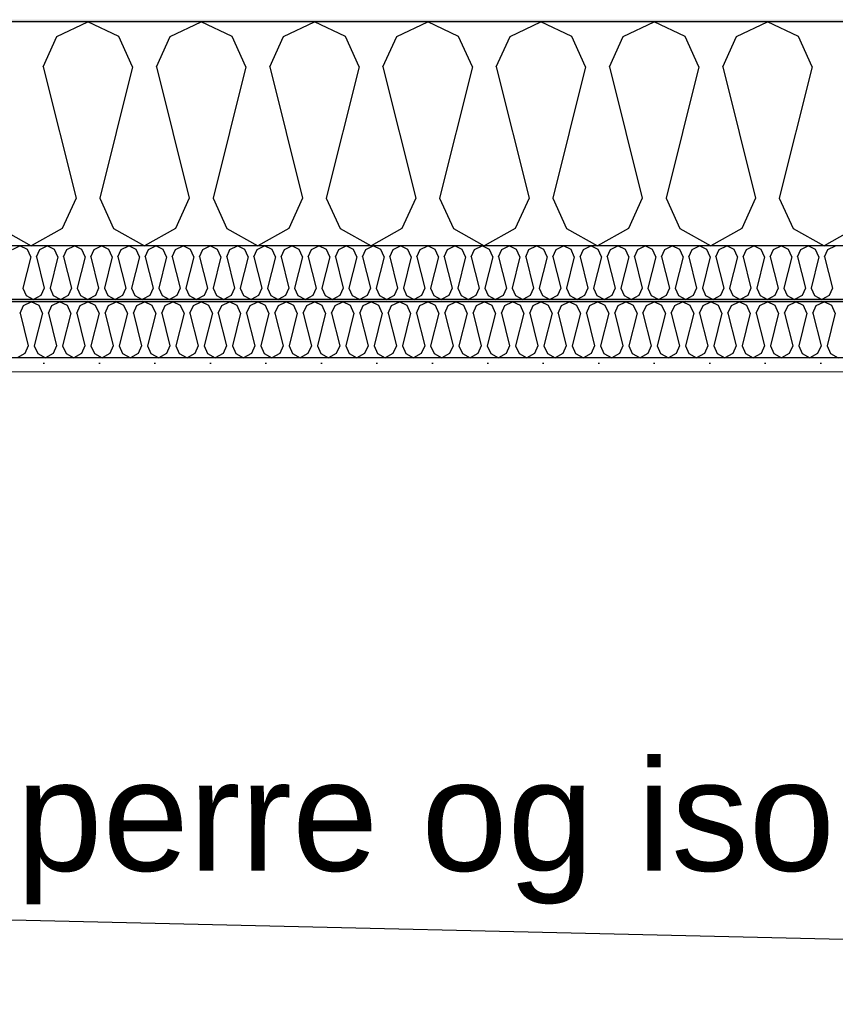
# Model space of a CAD drawing. Header units: millimetres. Extents: x -8544 to 51179, y -2070 to 39312.
# Tile 69 of 165: x 10653 to 11388, y 9598 to 10485. Entities that reach past the tile are written whole.
import ezdxf

# ---------------------------------------------------------------- set-up
doc = ezdxf.new("R2010")
doc.units = ezdxf.units.MM
doc.header["$LTSCALE"] = 0.5
doc.header["$MEASUREMENT"] = 0
doc.linetypes.add('PLINE', pattern=[0])
doc.layers.add('236- Innvendig kledning og overflate(Nye konstruksjoner)', color=7, linetype='Continuous', lineweight=0)
for name, color, linetype in [('256- Faste himlinger og overflatebehandling (Skravur)(Nye konstruksjoner)', 7, 'Continuous'), ('256- Faste himlinger og overflatebehandling(Nye konstruksjoner)', 7, 'Continuous'), ('261- Primærkonstruksjon (tak)', 7, 'Continuous'), ('261- Primærkonstruksjon (tak) (Skravur)', 7, 'Continuous'), ('262- Taktekking (Skravur)(Nye konstruksjoner)', 7, 'Continuous'), ('832- Tekst bygning(Nye konstruksjoner)', 7, 'Continuous')]:
    doc.layers.add(name, color=color, linetype=linetype)
doc.styles.add('GENERATED_STYLE_3', font='arial.ttf')
doc.dimstyles.new('GENERATED_STYLE__2', dxfattribs={"dimtxt": 0.18, "dimasz": 182.4, "dimexe": 0.18, "dimexo": 0.0625, "dimgap": 0, "dimtad": 0, "dimtih": 1, "dimtoh": 1, "dimdec": 4, "dimzin": 0, "dimdsep": 46, "dimcen": 0.09, "dimadec": 0, "dimazin": 0, "dimtfac": 1, "dimtdec": 4, "dimtmove": 0, "dimatfit": 3, "dimldrblk": 'ARROWHEAD_5', "dimfxl": 1, "dimtolj": 1, "dimtzin": 0, "dimarcsym": 0})

# ---------------------------------------------------------------- blocks, each defined once
blk = doc.blocks.new('*X3')
at = {"layer": '261- Primærkonstruksjon (tak) (Skravur)', "linetype": 'PLINE'}
for p, q in [((10686.86, 10469.96), (10714.72, 10483.15)), ((10742.59, 10469.96), (10714.72, 10483.15)), ((10788.9, 10469.96), (10816.77, 10483.15)), ((10844.63, 10469.96), (10816.77, 10483.15)), ((10890.95, 10469.96), (10918.81, 10483.15)), ((10946.68, 10469.96), (10918.81, 10483.15)), ((10992.99, 10469.96), (11020.86, 10483.15)), ((11048.72, 10469.96), (11020.86, 10483.15)), ((11095.04, 10469.96), (11122.9, 10483.15)), ((11150.77, 10469.96), (11122.9, 10483.15)), ((11197.08, 10469.96), (11224.95, 10483.15)), ((11252.81, 10469.96), (11224.95, 10483.15)), ((11299.13, 10469.96), (11326.99, 10483.15)), ((11354.86, 10469.96), (11326.99, 10483.15)), ((10674.42, 10442.63), (10686.86, 10469.96)), ((10755.03, 10442.63), (10742.59, 10469.96)), ((10776.46, 10442.63), (10788.9, 10469.96)), ((10857.07, 10442.63), (10844.63, 10469.96)), ((10878.51, 10442.63), (10890.95, 10469.96)), ((10959.12, 10442.63), (10946.68, 10469.96)), ((10980.55, 10442.63), (10992.99, 10469.96)), ((11061.16, 10442.63), (11048.72, 10469.96)), ((11082.6, 10442.63), (11095.04, 10469.96)), ((11163.21, 10442.63), (11150.77, 10469.96)), ((11184.64, 10442.63), (11197.08, 10469.96)), ((11265.25, 10442.63), (11252.81, 10469.96)), ((11286.69, 10442.63), (11299.13, 10469.96)), ((11367.3, 10442.63), (11354.86, 10469.96)), ((10674.42, 10442.63), (10704, 10324.3)), ((10755.03, 10442.63), (10725.44, 10324.3)), ((10776.46, 10442.63), (10806.05, 10324.3)), ((10857.07, 10442.63), (10827.49, 10324.3)), ((10878.51, 10442.63), (10908.09, 10324.3)), ((10959.12, 10442.63), (10929.53, 10324.3)), ((10980.55, 10442.63), (11010.14, 10324.3)), ((11061.16, 10442.63), (11031.58, 10324.3)), ((11082.6, 10442.63), (11112.18, 10324.3)), ((11163.21, 10442.63), (11133.62, 10324.3)), ((11184.64, 10442.63), (11214.23, 10324.3)), ((11265.25, 10442.63), (11235.67, 10324.3)), ((11286.69, 10442.63), (11316.27, 10324.3)), ((11367.3, 10442.63), (11337.71, 10324.3)), ((10704, 10324.3), (10691.57, 10296.97)), ((10725.44, 10324.3), (10737.88, 10296.97)), ((10806.05, 10324.3), (10793.61, 10296.97)), ((10827.49, 10324.3), (10839.92, 10296.97)), ((10908.09, 10324.3), (10895.66, 10296.97)), ((10929.53, 10324.3), (10941.97, 10296.97)), ((11010.14, 10324.3), (10997.7, 10296.97)), ((11031.58, 10324.3), (11044.01, 10296.97)), ((11112.18, 10324.3), (11099.75, 10296.97)), ((11133.62, 10324.3), (11146.06, 10296.97)), ((11214.23, 10324.3), (11201.79, 10296.97)), ((11235.67, 10324.3), (11248.1, 10296.97)), ((11316.27, 10324.3), (11303.84, 10296.97)), ((11337.71, 10324.3), (11350.15, 10296.97)), ((10635.83, 10296.97), (10663.7, 10281.42)), ((10691.57, 10296.97), (10663.7, 10281.42)), ((10737.88, 10296.97), (10765.75, 10281.42)), ((10793.61, 10296.97), (10765.75, 10281.42)), ((10839.92, 10296.97), (10867.79, 10281.42)), ((10895.66, 10296.97), (10867.79, 10281.42)), ((10941.97, 10296.97), (10969.84, 10281.42)), ((10997.7, 10296.97), (10969.84, 10281.42)), ((11044.01, 10296.97), (11071.88, 10281.42)), ((11099.75, 10296.97), (11071.88, 10281.42)), ((11146.06, 10296.97), (11173.93, 10281.42)), ((11201.79, 10296.97), (11173.93, 10281.42)), ((11248.1, 10296.97), (11275.97, 10281.42)), ((11303.84, 10296.97), (11275.97, 10281.42)), ((11350.15, 10296.97), (11378.01, 10281.42)), ((11405.88, 10296.97), (11378.01, 10281.42))]:
    blk.add_line(p, q, dxfattribs=at)
blk = doc.blocks.new('*X59')
at = {"layer": '256- Faste himlinger og overflatebehandling (Skravur)(Nye konstruksjoner)', "linetype": 'PLINE'}
for p, q in [((10653.62, 10220.86), (10656.73, 10227.69)), ((10656.73, 10227.69), (10663.7, 10230.99)), ((10670.67, 10227.69), (10663.7, 10230.99)), ((10673.78, 10220.86), (10670.67, 10227.69)), ((10679.14, 10220.86), (10682.24, 10227.69)), ((10682.24, 10227.69), (10689.21, 10230.99)), ((10696.18, 10227.69), (10689.21, 10230.99)), ((10699.29, 10220.86), (10696.18, 10227.69)), ((10704.65, 10220.86), (10707.76, 10227.69)), ((10707.76, 10227.69), (10714.72, 10230.99)), ((10721.69, 10227.69), (10714.72, 10230.99)), ((10724.8, 10220.86), (10721.69, 10227.69)), ((10730.16, 10220.86), (10733.27, 10227.69)), ((10733.27, 10227.69), (10740.23, 10230.99)), ((10747.2, 10227.69), (10740.23, 10230.99)), ((10750.31, 10220.86), (10747.2, 10227.69)), ((10755.67, 10220.86), (10758.78, 10227.69)), ((10758.78, 10227.69), (10765.75, 10230.99)), ((10772.71, 10227.69), (10765.75, 10230.99)), ((10775.82, 10220.86), (10772.71, 10227.69)), ((10781.18, 10220.86), (10784.29, 10227.69)), ((10784.29, 10227.69), (10791.26, 10230.99)), ((10798.22, 10227.69), (10791.26, 10230.99)), ((10801.33, 10220.86), (10798.22, 10227.69)), ((10806.69, 10220.86), (10809.8, 10227.69)), ((10809.8, 10227.69), (10816.77, 10230.99)), ((10823.73, 10227.69), (10816.77, 10230.99)), ((10826.84, 10220.86), (10823.73, 10227.69)), ((10832.2, 10220.86), (10835.31, 10227.69)), ((10835.31, 10227.69), (10842.28, 10230.99)), ((10849.25, 10227.69), (10842.28, 10230.99)), ((10852.35, 10220.86), (10849.25, 10227.69)), ((10857.71, 10220.86), (10860.82, 10227.69)), ((10860.82, 10227.69), (10867.79, 10230.99)), ((10874.76, 10227.69), (10867.79, 10230.99)), ((10877.87, 10220.86), (10874.76, 10227.69)), ((10883.23, 10220.86), (10886.33, 10227.69)), ((10886.33, 10227.69), (10893.3, 10230.99)), ((10900.27, 10227.69), (10893.3, 10230.99)), ((10903.38, 10220.86), (10900.27, 10227.69)), ((10908.74, 10220.86), (10911.85, 10227.69)), ((10911.85, 10227.69), (10918.81, 10230.99)), ((10925.78, 10227.69), (10918.81, 10230.99)), ((10928.89, 10220.86), (10925.78, 10227.69)), ((10934.25, 10220.86), (10937.36, 10227.69)), ((10937.36, 10227.69), (10944.32, 10230.99)), ((10951.29, 10227.69), (10944.32, 10230.99)), ((10954.4, 10220.86), (10951.29, 10227.69)), ((10959.76, 10220.86), (10962.87, 10227.69)), ((10962.87, 10227.69), (10969.84, 10230.99)), ((10976.8, 10227.69), (10969.84, 10230.99)), ((10979.91, 10220.86), (10976.8, 10227.69)), ((10985.27, 10220.86), (10988.38, 10227.69)), ((10988.38, 10227.69), (10995.35, 10230.99)), ((11002.31, 10227.69), (10995.35, 10230.99)), ((11005.42, 10220.86), (11002.31, 10227.69)), ((11010.78, 10220.86), (11013.89, 10227.69)), ((11013.89, 10227.69), (11020.86, 10230.99)), ((11027.82, 10227.69), (11020.86, 10230.99)), ((11030.93, 10220.86), (11027.82, 10227.69)), ((11036.29, 10220.86), (11039.4, 10227.69)), ((11039.4, 10227.69), (11046.37, 10230.99)), ((11053.34, 10227.69), (11046.37, 10230.99)), ((11056.44, 10220.86), (11053.34, 10227.69)), ((11061.8, 10220.86), (11064.91, 10227.69)), ((11064.91, 10227.69), (11071.88, 10230.99)), ((11078.85, 10227.69), (11071.88, 10230.99)), ((11081.96, 10220.86), (11078.85, 10227.69)), ((11087.32, 10220.86), (11090.42, 10227.69)), ((11090.42, 10227.69), (11097.39, 10230.99)), ((11104.36, 10227.69), (11097.39, 10230.99)), ((11107.47, 10220.86), (11104.36, 10227.69)), ((11112.83, 10220.86), (11115.94, 10227.69)), ((11115.94, 10227.69), (11122.9, 10230.99)), ((11129.87, 10227.69), (11122.9, 10230.99)), ((11132.98, 10220.86), (11129.87, 10227.69)), ((11138.34, 10220.86), (11141.45, 10227.69)), ((11141.45, 10227.69), (11148.41, 10230.99)), ((11155.38, 10227.69), (11148.41, 10230.99)), ((11158.49, 10220.86), (11155.38, 10227.69)), ((11163.85, 10220.86), (11166.96, 10227.69)), ((11166.96, 10227.69), (11173.93, 10230.99)), ((11180.89, 10227.69), (11173.93, 10230.99)), ((11184, 10220.86), (11180.89, 10227.69)), ((11189.36, 10220.86), (11192.47, 10227.69)), ((11192.47, 10227.69), (11199.44, 10230.99)), ((11206.4, 10227.69), (11199.44, 10230.99)), ((11209.51, 10220.86), (11206.4, 10227.69)), ((11214.87, 10220.86), (11217.98, 10227.69)), ((11217.98, 10227.69), (11224.95, 10230.99)), ((11231.91, 10227.69), (11224.95, 10230.99)), ((11235.02, 10220.86), (11231.91, 10227.69)), ((11240.38, 10220.86), (11243.49, 10227.69)), ((11243.49, 10227.69), (11250.46, 10230.99)), ((11257.43, 10227.69), (11250.46, 10230.99)), ((11260.53, 10220.86), (11257.43, 10227.69)), ((11265.89, 10220.86), (11269, 10227.69)), ((11269, 10227.69), (11275.97, 10230.99)), ((11282.94, 10227.69), (11275.97, 10230.99)), ((11286.05, 10220.86), (11282.94, 10227.69)), ((11291.41, 10220.86), (11294.51, 10227.69)), ((11294.51, 10227.69), (11301.48, 10230.99)), ((11308.45, 10227.69), (11301.48, 10230.99)), ((11311.56, 10220.86), (11308.45, 10227.69)), ((11316.92, 10220.86), (11320.03, 10227.69)), ((11320.03, 10227.69), (11326.99, 10230.99)), ((11333.96, 10227.69), (11326.99, 10230.99)), ((11337.07, 10220.86), (11333.96, 10227.69)), ((11342.43, 10220.86), (11345.54, 10227.69)), ((11345.54, 10227.69), (11352.5, 10230.99)), ((11359.47, 10227.69), (11352.5, 10230.99)), ((11362.58, 10220.86), (11359.47, 10227.69)), ((11367.94, 10220.86), (11371.05, 10227.69)), ((11371.05, 10227.69), (11378.01, 10230.99)), ((11384.98, 10227.69), (11378.01, 10230.99)), ((11388.09, 10220.86), (11384.98, 10227.69)), ((10653.62, 10220.86), (10661.02, 10191.28)), ((10673.78, 10220.86), (10666.38, 10191.28)), ((10679.14, 10220.86), (10686.53, 10191.28)), ((10699.29, 10220.86), (10691.89, 10191.28)), ((10704.65, 10220.86), (10712.04, 10191.28)), ((10724.8, 10220.86), (10717.4, 10191.28)), ((10730.16, 10220.86), (10737.55, 10191.28)), ((10750.31, 10220.86), (10742.91, 10191.28)), ((10755.67, 10220.86), (10763.07, 10191.28)), ((10775.82, 10220.86), (10768.43, 10191.28)), ((10781.18, 10220.86), (10788.58, 10191.28)), ((10801.33, 10220.86), (10793.94, 10191.28)), ((10806.69, 10220.86), (10814.09, 10191.28)), ((10826.84, 10220.86), (10819.45, 10191.28)), ((10832.2, 10220.86), (10839.6, 10191.28)), ((10852.35, 10220.86), (10844.96, 10191.28)), ((10857.71, 10220.86), (10865.11, 10191.28)), ((10877.87, 10220.86), (10870.47, 10191.28)), ((10883.23, 10220.86), (10890.62, 10191.28)), ((10903.38, 10220.86), (10895.98, 10191.28)), ((10908.74, 10220.86), (10916.13, 10191.28)), ((10928.89, 10220.86), (10921.49, 10191.28)), ((10934.25, 10220.86), (10941.64, 10191.28)), ((10954.4, 10220.86), (10947, 10191.28)), ((10959.76, 10220.86), (10967.16, 10191.28)), ((10979.91, 10220.86), (10972.51, 10191.28)), ((10985.27, 10220.86), (10992.67, 10191.28)), ((11005.42, 10220.86), (10998.03, 10191.28)), ((11010.78, 10220.86), (11018.18, 10191.28)), ((11030.93, 10220.86), (11023.54, 10191.28)), ((11036.29, 10220.86), (11043.69, 10191.28)), ((11056.44, 10220.86), (11049.05, 10191.28)), ((11061.8, 10220.86), (11069.2, 10191.28)), ((11081.96, 10220.86), (11074.56, 10191.28)), ((11087.32, 10220.86), (11094.71, 10191.28)), ((11107.47, 10220.86), (11100.07, 10191.28)), ((11112.83, 10220.86), (11120.22, 10191.28)), ((11132.98, 10220.86), (11125.58, 10191.28)), ((11138.34, 10220.86), (11145.73, 10191.28)), ((11158.49, 10220.86), (11151.09, 10191.28)), ((11163.85, 10220.86), (11171.25, 10191.28)), ((11184, 10220.86), (11176.6, 10191.28)), ((11189.36, 10220.86), (11196.76, 10191.28)), ((11209.51, 10220.86), (11202.12, 10191.28)), ((11214.87, 10220.86), (11222.27, 10191.28)), ((11235.02, 10220.86), (11227.63, 10191.28)), ((11240.38, 10220.86), (11247.78, 10191.28)), ((11260.53, 10220.86), (11253.14, 10191.28)), ((11265.89, 10220.86), (11273.29, 10191.28)), ((11286.05, 10220.86), (11278.65, 10191.28)), ((11291.41, 10220.86), (11298.8, 10191.28)), ((11311.56, 10220.86), (11304.16, 10191.28)), ((11316.92, 10220.86), (11324.31, 10191.28)), ((11337.07, 10220.86), (11329.67, 10191.28)), ((11342.43, 10220.86), (11349.82, 10191.28)), ((11362.58, 10220.86), (11355.18, 10191.28)), ((11367.94, 10220.86), (11375.34, 10191.28)), ((11388.09, 10220.86), (11380.69, 10191.28)), ((10661.02, 10191.28), (10657.91, 10184.44)), ((10666.38, 10191.28), (10669.49, 10184.44)), ((10686.53, 10191.28), (10683.42, 10184.44)), ((10691.89, 10191.28), (10695, 10184.44)), ((10712.04, 10191.28), (10708.93, 10184.44)), ((10717.4, 10191.28), (10720.51, 10184.44)), ((10737.55, 10191.28), (10734.45, 10184.44)), ((10742.91, 10191.28), (10746.02, 10184.44)), ((10763.07, 10191.28), (10759.96, 10184.44)), ((10768.43, 10191.28), (10771.53, 10184.44)), ((10788.58, 10191.28), (10785.47, 10184.44)), ((10793.94, 10191.28), (10797.05, 10184.44)), ((10814.09, 10191.28), (10810.98, 10184.44)), ((10819.45, 10191.28), (10822.56, 10184.44)), ((10839.6, 10191.28), (10836.49, 10184.44)), ((10844.96, 10191.28), (10848.07, 10184.44)), ((10865.11, 10191.28), (10862, 10184.44)), ((10870.47, 10191.28), (10873.58, 10184.44)), ((10890.62, 10191.28), (10887.51, 10184.44)), ((10895.98, 10191.28), (10899.09, 10184.44)), ((10916.13, 10191.28), (10913.02, 10184.44)), ((10921.49, 10191.28), (10924.6, 10184.44)), ((10941.64, 10191.28), (10938.54, 10184.44)), ((10947, 10191.28), (10950.11, 10184.44)), ((10967.16, 10191.28), (10964.05, 10184.44)), ((10972.51, 10191.28), (10975.62, 10184.44)), ((10992.67, 10191.28), (10989.56, 10184.44)), ((10998.03, 10191.28), (11001.14, 10184.44)), ((11018.18, 10191.28), (11015.07, 10184.44)), ((11023.54, 10191.28), (11026.65, 10184.44)), ((11043.69, 10191.28), (11040.58, 10184.44)), ((11049.05, 10191.28), (11052.16, 10184.44)), ((11069.2, 10191.28), (11066.09, 10184.44)), ((11074.56, 10191.28), (11077.67, 10184.44)), ((11094.71, 10191.28), (11091.6, 10184.44)), ((11100.07, 10191.28), (11103.18, 10184.44)), ((11120.22, 10191.28), (11117.11, 10184.44)), ((11125.58, 10191.28), (11128.69, 10184.44)), ((11145.73, 10191.28), (11142.63, 10184.44)), ((11151.09, 10191.28), (11154.2, 10184.44)), ((11171.25, 10191.28), (11168.14, 10184.44)), ((11176.6, 10191.28), (11179.71, 10184.44)), ((11196.76, 10191.28), (11193.65, 10184.44)), ((11202.12, 10191.28), (11205.23, 10184.44)), ((11222.27, 10191.28), (11219.16, 10184.44)), ((11227.63, 10191.28), (11230.74, 10184.44)), ((11247.78, 10191.28), (11244.67, 10184.44)), ((11253.14, 10191.28), (11256.25, 10184.44)), ((11273.29, 10191.28), (11270.18, 10184.44)), ((11278.65, 10191.28), (11281.76, 10184.44)), ((11298.8, 10191.28), (11295.69, 10184.44)), ((11304.16, 10191.28), (11307.27, 10184.44)), ((11324.31, 10191.28), (11321.2, 10184.44)), ((11329.67, 10191.28), (11332.78, 10184.44)), ((11349.82, 10191.28), (11346.71, 10184.44)), ((11355.18, 10191.28), (11358.29, 10184.44)), ((11375.34, 10191.28), (11372.23, 10184.44)), ((11380.69, 10191.28), (11383.8, 10184.44)), ((10657.91, 10184.44), (10650.94, 10180.56)), ((10669.49, 10184.44), (10676.46, 10180.56)), ((10683.42, 10184.44), (10676.46, 10180.56)), ((10695, 10184.44), (10701.97, 10180.56)), ((10708.93, 10184.44), (10701.97, 10180.56)), ((10720.51, 10184.44), (10727.48, 10180.56)), ((10734.45, 10184.44), (10727.48, 10180.56)), ((10746.02, 10184.44), (10752.99, 10180.56)), ((10759.96, 10184.44), (10752.99, 10180.56)), ((10771.53, 10184.44), (10778.5, 10180.56)), ((10785.47, 10184.44), (10778.5, 10180.56)), ((10797.05, 10184.44), (10804.01, 10180.56)), ((10810.98, 10184.44), (10804.01, 10180.56)), ((10822.56, 10184.44), (10829.52, 10180.56)), ((10836.49, 10184.44), (10829.52, 10180.56)), ((10848.07, 10184.44), (10855.03, 10180.56)), ((10862, 10184.44), (10855.03, 10180.56)), ((10873.58, 10184.44), (10880.55, 10180.56)), ((10887.51, 10184.44), (10880.55, 10180.56)), ((10899.09, 10184.44), (10906.06, 10180.56)), ((10913.02, 10184.44), (10906.06, 10180.56)), ((10924.6, 10184.44), (10931.57, 10180.56)), ((10938.54, 10184.44), (10931.57, 10180.56)), ((10950.11, 10184.44), (10957.08, 10180.56)), ((10964.05, 10184.44), (10957.08, 10180.56)), ((10975.62, 10184.44), (10982.59, 10180.56)), ((10989.56, 10184.44), (10982.59, 10180.56)), ((11001.14, 10184.44), (11008.1, 10180.56)), ((11015.07, 10184.44), (11008.1, 10180.56)), ((11026.65, 10184.44), (11033.61, 10180.56)), ((11040.58, 10184.44), (11033.61, 10180.56)), ((11052.16, 10184.44), (11059.12, 10180.56)), ((11066.09, 10184.44), (11059.12, 10180.56)), ((11077.67, 10184.44), (11084.64, 10180.56)), ((11091.6, 10184.44), (11084.64, 10180.56)), ((11103.18, 10184.44), (11110.15, 10180.56)), ((11117.11, 10184.44), (11110.15, 10180.56)), ((11128.69, 10184.44), (11135.66, 10180.56)), ((11142.63, 10184.44), (11135.66, 10180.56)), ((11154.2, 10184.44), (11161.17, 10180.56)), ((11168.14, 10184.44), (11161.17, 10180.56)), ((11179.71, 10184.44), (11186.68, 10180.56)), ((11193.65, 10184.44), (11186.68, 10180.56)), ((11205.23, 10184.44), (11212.19, 10180.56)), ((11219.16, 10184.44), (11212.19, 10180.56)), ((11230.74, 10184.44), (11237.7, 10180.56)), ((11244.67, 10184.44), (11237.7, 10180.56)), ((11256.25, 10184.44), (11263.21, 10180.56)), ((11270.18, 10184.44), (11263.21, 10180.56)), ((11281.76, 10184.44), (11288.73, 10180.56)), ((11295.69, 10184.44), (11288.73, 10180.56)), ((11307.27, 10184.44), (11314.24, 10180.56)), ((11321.2, 10184.44), (11314.24, 10180.56)), ((11332.78, 10184.44), (11339.75, 10180.56)), ((11346.71, 10184.44), (11339.75, 10180.56)), ((11358.29, 10184.44), (11365.26, 10180.56)), ((11372.23, 10184.44), (11365.26, 10180.56)), ((11383.8, 10184.44), (11390.77, 10180.56))]:
    blk.add_line(p, q, dxfattribs=at)
blk = doc.blocks.new('*X60')
at = {"layer": '256- Faste himlinger og overflatebehandling (Skravur)(Nye konstruksjoner)', "linetype": 'PLINE'}
for p, q in [((10646.81, 10278.25), (10653.5, 10281.42)), ((10660.18, 10278.25), (10653.5, 10281.42)), ((10671.3, 10278.25), (10677.99, 10281.42)), ((10684.67, 10278.25), (10677.99, 10281.42)), ((10695.79, 10278.25), (10702.48, 10281.42)), ((10709.17, 10278.25), (10702.48, 10281.42)), ((10720.28, 10278.25), (10726.97, 10281.42)), ((10733.66, 10278.25), (10726.97, 10281.42)), ((10744.77, 10278.25), (10751.46, 10281.42)), ((10758.15, 10278.25), (10751.46, 10281.42)), ((10769.26, 10278.25), (10775.95, 10281.42)), ((10782.64, 10278.25), (10775.95, 10281.42)), ((10793.75, 10278.25), (10800.44, 10281.42)), ((10807.13, 10278.25), (10800.44, 10281.42)), ((10818.24, 10278.25), (10824.93, 10281.42)), ((10831.62, 10278.25), (10824.93, 10281.42)), ((10842.73, 10278.25), (10849.42, 10281.42)), ((10856.11, 10278.25), (10849.42, 10281.42)), ((10867.22, 10278.25), (10873.91, 10281.42)), ((10880.6, 10278.25), (10873.91, 10281.42)), ((10891.72, 10278.25), (10898.4, 10281.42)), ((10905.09, 10278.25), (10898.4, 10281.42)), ((10916.21, 10278.25), (10922.89, 10281.42)), ((10929.58, 10278.25), (10922.89, 10281.42)), ((10940.7, 10278.25), (10947.39, 10281.42)), ((10954.07, 10278.25), (10947.39, 10281.42)), ((10965.19, 10278.25), (10971.88, 10281.42)), ((10978.56, 10278.25), (10971.88, 10281.42)), ((10989.68, 10278.25), (10996.37, 10281.42)), ((11003.05, 10278.25), (10996.37, 10281.42)), ((11014.17, 10278.25), (11020.86, 10281.42)), ((11027.55, 10278.25), (11020.86, 10281.42)), ((11038.66, 10278.25), (11045.35, 10281.42)), ((11052.04, 10278.25), (11045.35, 10281.42)), ((11063.15, 10278.25), (11069.84, 10281.42)), ((11076.53, 10278.25), (11069.84, 10281.42)), ((11087.64, 10278.25), (11094.33, 10281.42)), ((11101.02, 10278.25), (11094.33, 10281.42)), ((11112.13, 10278.25), (11118.82, 10281.42)), ((11125.51, 10278.25), (11118.82, 10281.42)), ((11136.62, 10278.25), (11143.31, 10281.42)), ((11150, 10278.25), (11143.31, 10281.42)), ((11161.11, 10278.25), (11167.8, 10281.42)), ((11174.49, 10278.25), (11167.8, 10281.42)), ((11185.6, 10278.25), (11192.29, 10281.42)), ((11198.98, 10278.25), (11192.29, 10281.42)), ((11210.1, 10278.25), (11216.78, 10281.42)), ((11223.47, 10278.25), (11216.78, 10281.42)), ((11234.59, 10278.25), (11241.27, 10281.42)), ((11247.96, 10278.25), (11241.27, 10281.42)), ((11259.08, 10278.25), (11265.77, 10281.42)), ((11272.45, 10278.25), (11265.77, 10281.42)), ((11283.57, 10278.25), (11290.26, 10281.42)), ((11296.94, 10278.25), (11290.26, 10281.42)), ((11308.06, 10278.25), (11314.75, 10281.42)), ((11321.44, 10278.25), (11314.75, 10281.42)), ((11332.55, 10278.25), (11339.24, 10281.42)), ((11345.93, 10278.25), (11339.24, 10281.42)), ((11357.04, 10278.25), (11363.73, 10281.42)), ((11370.42, 10278.25), (11363.73, 10281.42)), ((11381.53, 10278.25), (11388.22, 10281.42)), ((10663.17, 10271.7), (10656.07, 10243.3)), ((10663.17, 10271.7), (10660.18, 10278.25)), ((10668.31, 10271.7), (10671.3, 10278.25)), ((10668.31, 10271.7), (10675.41, 10243.3)), ((10687.66, 10271.7), (10680.56, 10243.3)), ((10687.66, 10271.7), (10684.67, 10278.25)), ((10692.8, 10271.7), (10695.79, 10278.25)), ((10692.8, 10271.7), (10699.9, 10243.3)), ((10712.15, 10271.7), (10705.05, 10243.3)), ((10712.15, 10271.7), (10709.17, 10278.25)), ((10717.3, 10271.7), (10720.28, 10278.25)), ((10717.3, 10271.7), (10724.4, 10243.3)), ((10736.64, 10271.7), (10729.54, 10243.3)), ((10736.64, 10271.7), (10733.66, 10278.25)), ((10741.79, 10271.7), (10744.77, 10278.25)), ((10741.79, 10271.7), (10748.89, 10243.3)), ((10761.13, 10271.7), (10754.03, 10243.3)), ((10761.13, 10271.7), (10758.15, 10278.25)), ((10766.28, 10271.7), (10769.26, 10278.25)), ((10766.28, 10271.7), (10773.38, 10243.3)), ((10785.62, 10271.7), (10778.52, 10243.3)), ((10785.62, 10271.7), (10782.64, 10278.25)), ((10790.77, 10271.7), (10793.75, 10278.25)), ((10790.77, 10271.7), (10797.87, 10243.3)), ((10810.11, 10271.7), (10803.01, 10243.3)), ((10810.11, 10271.7), (10807.13, 10278.25)), ((10815.26, 10271.7), (10818.24, 10278.25)), ((10815.26, 10271.7), (10822.36, 10243.3)), ((10834.6, 10271.7), (10827.5, 10243.3)), ((10834.6, 10271.7), (10831.62, 10278.25)), ((10839.75, 10271.7), (10842.73, 10278.25)), ((10839.75, 10271.7), (10846.85, 10243.3)), ((10859.09, 10271.7), (10851.99, 10243.3)), ((10859.09, 10271.7), (10856.11, 10278.25)), ((10864.24, 10271.7), (10867.22, 10278.25)), ((10864.24, 10271.7), (10871.34, 10243.3)), ((10883.59, 10271.7), (10876.49, 10243.3)), ((10883.59, 10271.7), (10880.6, 10278.25)), ((10888.73, 10271.7), (10891.72, 10278.25)), ((10888.73, 10271.7), (10895.83, 10243.3)), ((10908.08, 10271.7), (10900.98, 10243.3)), ((10908.08, 10271.7), (10905.09, 10278.25)), ((10913.22, 10271.7), (10916.21, 10278.25)), ((10913.22, 10271.7), (10920.32, 10243.3)), ((10932.57, 10271.7), (10925.47, 10243.3)), ((10932.57, 10271.7), (10929.58, 10278.25)), ((10937.71, 10271.7), (10940.7, 10278.25)), ((10937.71, 10271.7), (10944.81, 10243.3)), ((10957.06, 10271.7), (10949.96, 10243.3)), ((10957.06, 10271.7), (10954.07, 10278.25)), ((10962.2, 10271.7), (10965.19, 10278.25)), ((10962.2, 10271.7), (10969.3, 10243.3)), ((10981.55, 10271.7), (10974.45, 10243.3)), ((10981.55, 10271.7), (10978.56, 10278.25)), ((10986.69, 10271.7), (10989.68, 10278.25)), ((10986.69, 10271.7), (10993.79, 10243.3)), ((11006.04, 10271.7), (10998.94, 10243.3)), ((11006.04, 10271.7), (11003.05, 10278.25)), ((11011.18, 10271.7), (11014.17, 10278.25)), ((11011.18, 10271.7), (11018.28, 10243.3)), ((11030.53, 10271.7), (11023.43, 10243.3)), ((11030.53, 10271.7), (11027.55, 10278.25)), ((11035.68, 10271.7), (11038.66, 10278.25)), ((11035.68, 10271.7), (11042.78, 10243.3)), ((11055.02, 10271.7), (11047.92, 10243.3)), ((11055.02, 10271.7), (11052.04, 10278.25)), ((11060.17, 10271.7), (11063.15, 10278.25)), ((11060.17, 10271.7), (11067.27, 10243.3)), ((11079.51, 10271.7), (11072.41, 10243.3)), ((11079.51, 10271.7), (11076.53, 10278.25)), ((11084.66, 10271.7), (11087.64, 10278.25)), ((11084.66, 10271.7), (11091.76, 10243.3)), ((11104, 10271.7), (11096.9, 10243.3)), ((11104, 10271.7), (11101.02, 10278.25)), ((11109.15, 10271.7), (11112.13, 10278.25)), ((11109.15, 10271.7), (11116.25, 10243.3)), ((11128.49, 10271.7), (11121.39, 10243.3)), ((11128.49, 10271.7), (11125.51, 10278.25)), ((11133.64, 10271.7), (11136.62, 10278.25)), ((11133.64, 10271.7), (11140.74, 10243.3)), ((11152.98, 10271.7), (11145.88, 10243.3)), ((11152.98, 10271.7), (11150, 10278.25)), ((11158.13, 10271.7), (11161.11, 10278.25)), ((11158.13, 10271.7), (11165.23, 10243.3)), ((11177.48, 10271.7), (11170.38, 10243.3)), ((11177.48, 10271.7), (11174.49, 10278.25)), ((11182.62, 10271.7), (11185.6, 10278.25)), ((11182.62, 10271.7), (11189.72, 10243.3)), ((11201.97, 10271.7), (11194.87, 10243.3)), ((11201.97, 10271.7), (11198.98, 10278.25)), ((11207.11, 10271.7), (11210.1, 10278.25)), ((11207.11, 10271.7), (11214.21, 10243.3)), ((11226.46, 10271.7), (11219.36, 10243.3)), ((11226.46, 10271.7), (11223.47, 10278.25)), ((11231.6, 10271.7), (11234.59, 10278.25)), ((11231.6, 10271.7), (11238.7, 10243.3)), ((11250.95, 10271.7), (11243.85, 10243.3)), ((11250.95, 10271.7), (11247.96, 10278.25)), ((11256.09, 10271.7), (11259.08, 10278.25)), ((11256.09, 10271.7), (11263.19, 10243.3)), ((11275.44, 10271.7), (11268.34, 10243.3)), ((11275.44, 10271.7), (11272.45, 10278.25)), ((11280.58, 10271.7), (11283.57, 10278.25)), ((11280.58, 10271.7), (11287.68, 10243.3)), ((11299.93, 10271.7), (11292.83, 10243.3)), ((11299.93, 10271.7), (11296.94, 10278.25)), ((11305.07, 10271.7), (11308.06, 10278.25)), ((11305.07, 10271.7), (11312.17, 10243.3)), ((11324.42, 10271.7), (11317.32, 10243.3)), ((11324.42, 10271.7), (11321.44, 10278.25)), ((11329.57, 10271.7), (11332.55, 10278.25)), ((11329.57, 10271.7), (11336.67, 10243.3)), ((11348.91, 10271.7), (11341.81, 10243.3)), ((11348.91, 10271.7), (11345.93, 10278.25)), ((11354.06, 10271.7), (11357.04, 10278.25)), ((11354.06, 10271.7), (11361.16, 10243.3)), ((11373.4, 10271.7), (11366.3, 10243.3)), ((11373.4, 10271.7), (11370.42, 10278.25)), ((11378.55, 10271.7), (11381.53, 10278.25)), ((11378.55, 10271.7), (11385.65, 10243.3)), ((10656.07, 10243.3), (10659.05, 10236.74)), ((10675.41, 10243.3), (10672.43, 10236.74)), ((10680.56, 10243.3), (10683.54, 10236.74)), ((10699.9, 10243.3), (10696.92, 10236.74)), ((10705.05, 10243.3), (10708.03, 10236.74)), ((10724.4, 10243.3), (10721.41, 10236.74)), ((10729.54, 10243.3), (10732.53, 10236.74)), ((10748.89, 10243.3), (10745.9, 10236.74)), ((10754.03, 10243.3), (10757.02, 10236.74)), ((10773.38, 10243.3), (10770.39, 10236.74)), ((10778.52, 10243.3), (10781.51, 10236.74)), ((10797.87, 10243.3), (10794.88, 10236.74)), ((10803.01, 10243.3), (10806, 10236.74)), ((10822.36, 10243.3), (10819.37, 10236.74)), ((10827.5, 10243.3), (10830.49, 10236.74)), ((10846.85, 10243.3), (10843.86, 10236.74)), ((10851.99, 10243.3), (10854.98, 10236.74)), ((10871.34, 10243.3), (10868.36, 10236.74)), ((10876.49, 10243.3), (10879.47, 10236.74)), ((10895.83, 10243.3), (10892.85, 10236.74)), ((10900.98, 10243.3), (10903.96, 10236.74)), ((10920.32, 10243.3), (10917.34, 10236.74)), ((10925.47, 10243.3), (10928.45, 10236.74)), ((10944.81, 10243.3), (10941.83, 10236.74)), ((10949.96, 10243.3), (10952.94, 10236.74)), ((10969.3, 10243.3), (10966.32, 10236.74)), ((10974.45, 10243.3), (10977.43, 10236.74)), ((10993.79, 10243.3), (10990.81, 10236.74)), ((10998.94, 10243.3), (11001.92, 10236.74)), ((11018.28, 10243.3), (11015.3, 10236.74)), ((11023.43, 10243.3), (11026.41, 10236.74)), ((11042.78, 10243.3), (11039.79, 10236.74)), ((11047.92, 10243.3), (11050.91, 10236.74)), ((11067.27, 10243.3), (11064.28, 10236.74)), ((11072.41, 10243.3), (11075.4, 10236.74)), ((11091.76, 10243.3), (11088.77, 10236.74)), ((11096.9, 10243.3), (11099.89, 10236.74)), ((11116.25, 10243.3), (11113.26, 10236.74)), ((11121.39, 10243.3), (11124.38, 10236.74)), ((11140.74, 10243.3), (11137.75, 10236.74)), ((11145.88, 10243.3), (11148.87, 10236.74)), ((11165.23, 10243.3), (11162.25, 10236.74)), ((11170.38, 10243.3), (11173.36, 10236.74)), ((11189.72, 10243.3), (11186.74, 10236.74)), ((11194.87, 10243.3), (11197.85, 10236.74)), ((11214.21, 10243.3), (11211.23, 10236.74)), ((11219.36, 10243.3), (11222.34, 10236.74)), ((11238.7, 10243.3), (11235.72, 10236.74)), ((11243.85, 10243.3), (11246.83, 10236.74)), ((11263.19, 10243.3), (11260.21, 10236.74)), ((11268.34, 10243.3), (11271.32, 10236.74)), ((11287.68, 10243.3), (11284.7, 10236.74)), ((11292.83, 10243.3), (11295.81, 10236.74)), ((11312.17, 10243.3), (11309.19, 10236.74)), ((11317.32, 10243.3), (11320.3, 10236.74)), ((11336.67, 10243.3), (11333.68, 10236.74)), ((11341.81, 10243.3), (11344.8, 10236.74)), ((11361.16, 10243.3), (11358.17, 10236.74)), ((11366.3, 10243.3), (11369.29, 10236.74)), ((11385.65, 10243.3), (11382.66, 10236.74)), ((10659.05, 10236.74), (10665.74, 10233.01)), ((10672.43, 10236.74), (10665.74, 10233.01)), ((10683.54, 10236.74), (10690.23, 10233.01)), ((10696.92, 10236.74), (10690.23, 10233.01)), ((10708.03, 10236.74), (10714.72, 10233.01)), ((10721.41, 10236.74), (10714.72, 10233.01)), ((10732.53, 10236.74), (10739.21, 10233.01)), ((10745.9, 10236.74), (10739.21, 10233.01)), ((10757.02, 10236.74), (10763.7, 10233.01)), ((10770.39, 10236.74), (10763.7, 10233.01)), ((10781.51, 10236.74), (10788.2, 10233.01)), ((10794.88, 10236.74), (10788.2, 10233.01)), ((10806, 10236.74), (10812.69, 10233.01)), ((10819.37, 10236.74), (10812.69, 10233.01)), ((10830.49, 10236.74), (10837.18, 10233.01)), ((10843.86, 10236.74), (10837.18, 10233.01)), ((10854.98, 10236.74), (10861.67, 10233.01)), ((10868.36, 10236.74), (10861.67, 10233.01)), ((10879.47, 10236.74), (10886.16, 10233.01)), ((10892.85, 10236.74), (10886.16, 10233.01)), ((10903.96, 10236.74), (10910.65, 10233.01)), ((10917.34, 10236.74), (10910.65, 10233.01)), ((10928.45, 10236.74), (10935.14, 10233.01)), ((10941.83, 10236.74), (10935.14, 10233.01)), ((10952.94, 10236.74), (10959.63, 10233.01)), ((10966.32, 10236.74), (10959.63, 10233.01)), ((10977.43, 10236.74), (10984.12, 10233.01)), ((10990.81, 10236.74), (10984.12, 10233.01)), ((11001.92, 10236.74), (11008.61, 10233.01)), ((11015.3, 10236.74), (11008.61, 10233.01)), ((11026.41, 10236.74), (11033.1, 10233.01)), ((11039.79, 10236.74), (11033.1, 10233.01)), ((11050.91, 10236.74), (11057.59, 10233.01)), ((11064.28, 10236.74), (11057.59, 10233.01)), ((11075.4, 10236.74), (11082.08, 10233.01)), ((11088.77, 10236.74), (11082.08, 10233.01)), ((11099.89, 10236.74), (11106.58, 10233.01)), ((11113.26, 10236.74), (11106.58, 10233.01)), ((11124.38, 10236.74), (11131.07, 10233.01)), ((11137.75, 10236.74), (11131.07, 10233.01)), ((11148.87, 10236.74), (11155.56, 10233.01)), ((11162.25, 10236.74), (11155.56, 10233.01)), ((11173.36, 10236.74), (11180.05, 10233.01)), ((11186.74, 10236.74), (11180.05, 10233.01)), ((11197.85, 10236.74), (11204.54, 10233.01)), ((11211.23, 10236.74), (11204.54, 10233.01)), ((11222.34, 10236.74), (11229.03, 10233.01)), ((11235.72, 10236.74), (11229.03, 10233.01)), ((11246.83, 10236.74), (11253.52, 10233.01)), ((11260.21, 10236.74), (11253.52, 10233.01)), ((11271.32, 10236.74), (11278.01, 10233.01)), ((11284.7, 10236.74), (11278.01, 10233.01)), ((11295.81, 10236.74), (11302.5, 10233.01)), ((11309.19, 10236.74), (11302.5, 10233.01)), ((11320.3, 10236.74), (11326.99, 10233.01)), ((11333.68, 10236.74), (11326.99, 10233.01)), ((11344.8, 10236.74), (11351.48, 10233.01)), ((11358.17, 10236.74), (11351.48, 10233.01)), ((11369.29, 10236.74), (11375.97, 10233.01)), ((11382.66, 10236.74), (11375.97, 10233.01))]:
    blk.add_line(p, q, dxfattribs=at)
blk = doc.blocks.new('ARROWHEAD_5')
at = {"linetype": 'Continuous'}
blk.add_hatch(color=256, dxfattribs=at).paths.add_polyline_path([(-1, 0.2679), (0, 0), (-1, -0.2679)])
blk.add_line((0, 0), (-1, 0), dxfattribs=at)

msp = doc.modelspace()

# ---------------------------------------------------------------- hatches: boundary and pattern name
at = {"layer": '256- Faste himlinger og overflatebehandling (Skravur)(Nye konstruksjoner)', "linetype": 'Continuous'}
msp.add_hatch(color=256, dxfattribs=at).paths.add_polyline_path([(11921.93, 10233.01), (8511.93, 10233.01), (8511.93, 10230.99), (11921.93, 10230.99)])
h = msp.add_hatch(dxfattribs=at)
h.set_pattern_fill('Gips', color=256, style=0, pattern_type=2)
h.set_pattern_definition([(0, (0, 0), (0, 86.60254), [0, -50]), (0, (25, 43.3), (0, 86.60254), [0, -50])])
h.paths.add_polyline_path([(8511.93, 10180.56), (8511.93, 10167.95), (11921.93, 10167.95), (11921.93, 10180.56)])
at = {"layer": '262- Taktekking (Skravur)(Nye konstruksjoner)', "linetype": 'Continuous'}
h = msp.add_hatch(dxfattribs=at)
h.set_pattern_fill('Prikker_tett', color=256, style=0, pattern_type=2)
h.set_pattern_definition([(0, (0, 0), (0, 43.30127), [0, -25]), (0, (12.5, 21.65), (0, 43.30127), [0, -25])])
h.paths.add_polyline_path([(-2583.07, 10483.14), (12216.93, 10483.14), (12216.93, 10485.16), (-2583.07, 10485.16)])

# ---------------------------------------------------------------- linework, layer by layer
at = {"layer": '236- Innvendig kledning og overflate(Nye konstruksjoner)', "linetype": 'PLINE'}
msp.add_line((11921.93, 10167.95), (8511.93, 10167.95), dxfattribs=at)
at = {"layer": '256- Faste himlinger og overflatebehandling(Nye konstruksjoner)', "linetype": 'PLINE'}
for p, q in [((11921.93, 10233.01), (8511.93, 10233.01)), ((11921.93, 10180.56), (8511.93, 10180.56))]:
    msp.add_line(p, q, dxfattribs=at)
at = {"layer": '256- Faste himlinger og overflatebehandling(Nye konstruksjoner)', "linetype": 'PLINE', "flags": 128}
msp.add_lwpolyline([(11921.93, 10230.99), (10641.93, 10230.99), (10629.43, 10230.99), (10529.43, 10230.99), (10516.93, 10230.99), (8511.93, 10230.99)], dxfattribs=at)
at = {"layer": '261- Primærkonstruksjon (tak)', "linetype": 'PLINE'}
for p, q in [((12166.93, 10483.14), (-2533.07, 10483.14)), ((11921.93, 10281.42), (8511.93, 10281.42))]:
    msp.add_line(p, q, dxfattribs=at)

# ---------------------------------------------------------------- block references
at = {"layer": '256- Faste himlinger og overflatebehandling(Nye konstruksjoner)'}
for name in ['*X60', '*X59']:
    msp.add_blockref(name, (0, 0), dxfattribs=at)
at = {"layer": '261- Primærkonstruksjon (tak)'}
msp.add_blockref('*X3', (0, 0), dxfattribs=at)

# ---------------------------------------------------------------- texts
at = {"layer": '832- Tekst bygning(Nye konstruksjoner)', "linetype": 'Continuous', "insert": (10021.47, 9688.37), "char_height": 100, "attachment_point": 7, "style": 'GENERATED_STYLE_3'}
msp.add_mtext('\\A1;{\\pql;\\fArial|b0|i0|c0|p0;\\W1.000000;Ny dampsperre og isolering}', dxfattribs=at)

# ---------------------------------------------------------------- leaders
at = {"layer": '832- Tekst bygning(Nye konstruksjoner)', "linetype": 'PLINE', "annotation_type": 0, "has_hookline": 1, "hookline_direction": 1, "text_width": 1686.7}
msp.add_leader([(11991.65, 9642.95), (10021.47, 9688.37)], dimstyle='GENERATED_STYLE__2', dxfattribs=at)

doc.saveas('drawing.dxf')
